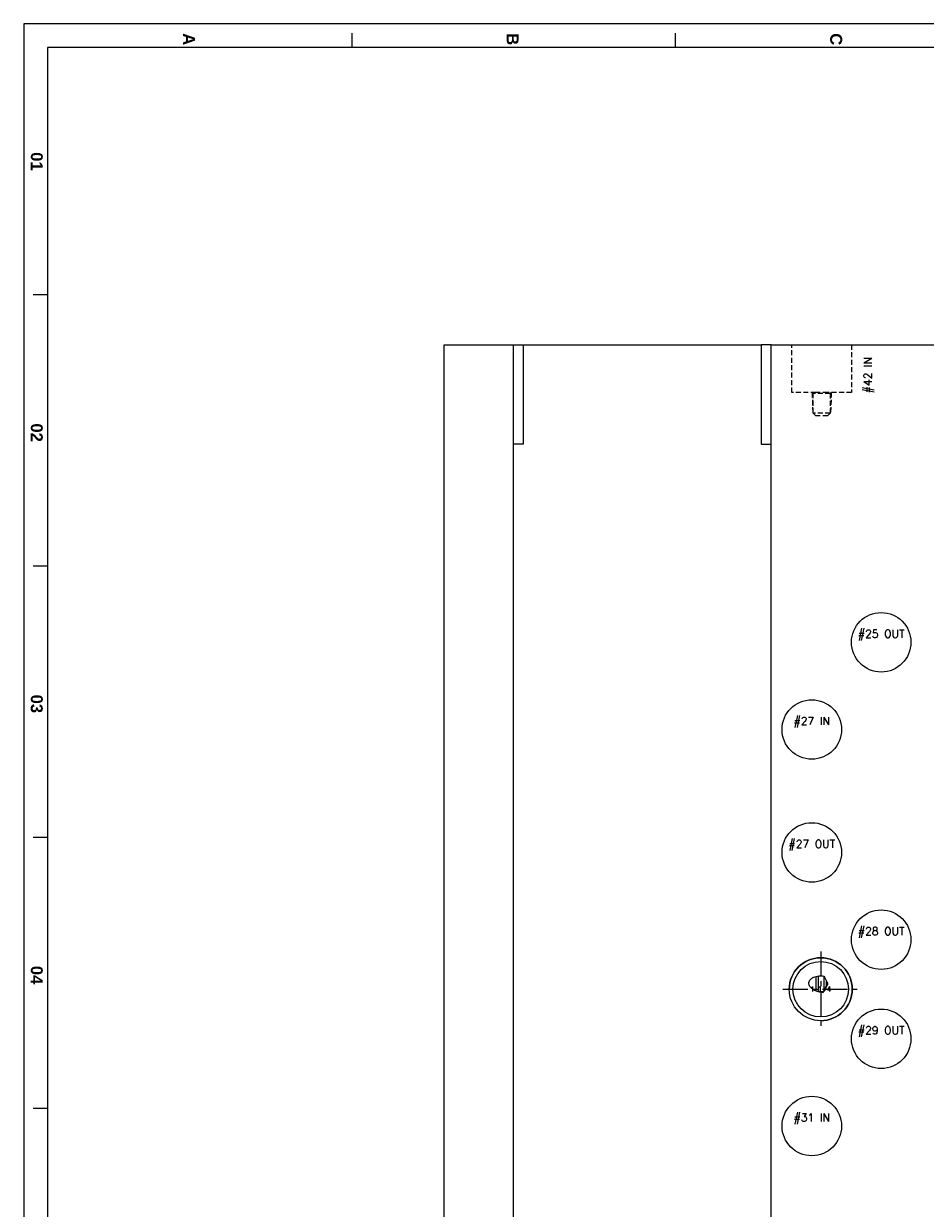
# Model space of a CAD drawing. Extents: x 2651 to 7771, y -1163 to 1075.
# Tile 48 of 256: x 2651 to 3105, y 477 to 1075. Entities that reach past the tile are written whole.
import ezdxf
from ezdxf.enums import TextEntityAlignment as Align

# ---------------------------------------------------------------- set-up
doc = ezdxf.new("R2010")
doc.units = 0
doc.header["$LTSCALE"] = 10
doc.linetypes.add('CENTER', pattern=[2, 1.25, -0.25, 0.25, -0.25])
doc.linetypes.add('HIDDEN', pattern=[0.375, 0.25, -0.125])
doc.layers.get('0').update_dxf_attribs({"linetype": 'CONTINUOUS'})
for name, color, linetype in [('BOX', 4, 'CONTINUOUS'), ('CEN', 1, 'CENTER'), ('COOL', 150, 'HIDDEN'), ('DIM', 3, 'CONTINUOUS'), ('LAYER_103', 7, 'CONTINUOUS'), ('LAYER_104', 7, 'CONTINUOUS'), ('LAYER_107', 7, 'CONTINUOUS'), ('LAYER_198', 7, 'CONTINUOUS'), ('LAYER_201', 7, 'CONTINUOUS'), ('LAYER_203', 7, 'CONTINUOUS'), ('PART', 7, 'CONTINUOUS'), ('TEXT', 4, 'CONTINUOUS')]:
    doc.layers.add(name, color=color, linetype=linetype)
doc.styles.add('romanc', font='romanc.shx')
doc.styles.get("Standard").update_dxf_attribs({"font": 'romans.shx'})

# ---------------------------------------------------------------- blocks, each defined once
blk = doc.blocks.new('*U3635', base_point=(708.85, 2631.29))
blk.add_circle((708.85, 2631.29), 14)
at = {"layer": 'CEN'}
for p, q in [((708.85, 2650.34), (708.85, 2612.24)), ((689.8, 2631.29), (727.9, 2631.29))]:
    blk.add_line(p, q, dxfattribs=at)
at = {"layer": 'DIM'}
blk.add_arc((708.85, 2631.29), 15.88, 270, 180, dxfattribs=at)
blk = doc.blocks.new('FDSFG')
at = {"color": 4}
for p, q in [((2082.35, 1250.01), (2082.35, 1256.01)), ((2218.35, 1250.01), (2218.35, 1256.01)), ((1954.35, 1146.01), (1948.35, 1146.01)), ((1954.35, 1032.01), (1948.35, 1032.01)), ((1954.35, 918.01), (1948.35, 918.01)), ((1954.35, 804.01), (1948.35, 804.01))]:
    blk.add_line(p, q, dxfattribs=at)
at = {"layer": 'BOX', "color": 3}
for points in [[(1944.35, 1260.01), (1944.35, 120.01), (2764.35, 120.01), (2764.35, 1260.01)], [(1954.35, 1250.01), (1954.35, 130.01), (2754.35, 130.01), (2754.35, 1250.01)]]:
    blk.add_lwpolyline(points, close=True, dxfattribs=at)
at = {"color": 4, "char_height": 5, "attachment_point": 1, "rotation": 270}
for s, width, insert in [('{\\fArial|b1|i0|c0|p34;\\C6;A}', 6, (2016.35, 1256.01)), ('{\\fArial|b1|i0|c0|p34;\\C6;B}', 6, (2152.35, 1256.01)), ('{\\fArial|b1|i0|c0|p34;\\C6;C}', 6, (2288.35, 1256.01)), ('{\\fArial|b1|i0|c0|p34;\\C6;01}', 8, (1952.35, 1206.01)), ('{\\fArial|b1|i0|c0|p34;\\C6;02}', 8, (1952.35, 1092.01)), ('{\\fArial|b1|i0|c0|p34;\\C6;03}', 8, (1952.35, 978.01)), ('{\\fArial|b1|i0|c0|p34;\\C6;04}', 8, (1952.35, 864.01))]:
    blk.add_mtext_dynamic_manual_height_columns(s, width=width, gutter_width=12.5, heights=[0], dxfattribs=dict(at, insert=insert))

msp = doc.modelspace()

# ---------------------------------------------------------------- linework, layer by layer
at = {"layer": 'COOL'}
for points in [[(3058.034, 888.642), (3057.484, 888.092), (3048.884, 888.092), (3048.334, 888.642)], [(3048.334, 888.642), (3048.675, 878.642), (3048.884, 878.433)], [(3057.484, 888.092), (3057.484, 878.224), (3048.884, 878.224), (3048.884, 888.092)], [(3058.034, 888.642), (3057.693, 878.642), (3057.484, 878.433)], [(3057.484, 878.224), (3056.184, 876.924), (3050.184, 876.924), (3048.884, 878.224)]]:
    msp.add_lwpolyline(points, dxfattribs=at)
at = {"layer": 'LAYER_103', "linetype": 'Continuous'}
for p, q in [((3027.684, -137.358), (3027.684, 912.642)), ((3027.684, 912.642), (3177.684, 912.642)), ((3054.284, 594.29), (3054.284, 586.448)), ((3055.474, 591.761), (3055.474, 588.827))]:
    msp.add_line(p, q, dxfattribs=at)
at = {"layer": 'LAYER_103', "color": 6, "linetype": 'HIDDEN'}
for p, q in [((3038.184, 888.642), (3038.184, 912.642)), ((3068.184, 912.642), (3068.184, 888.642)), ((3050.184, 888.642), (3038.184, 888.642)), ((3056.184, 888.642), (3050.184, 888.642)), ((3068.184, 888.642), (3056.184, 888.642))]:
    msp.add_line(p, q, dxfattribs=at)
at = {"layer": 'LAYER_103', "linetype": 'Continuous'}
for points in [[(3054.284, 586.451, 0), (3054.019, 586.379, 0), (3053.75, 586.318, 0), (3053.475, 586.269, 0), (3053.195, 586.232, 0), (3052.912, 586.211, 0), (3052.681, 586.206, 0), (3052.45, 586.212, 0), (3052.219, 586.228, 0), (3051.991, 586.254, 0), (3051.768, 586.29, 0), (3051.337, 586.382, 0), (3050.919, 586.5, 0), (3050.515, 586.641, 0), (3050.123, 586.799, 0), (3049.587, 587.052, 0), (3049.069, 587.34, 0), (3048.578, 587.666, 0), (3048.118, 588.032, 0), (3047.696, 588.44, 0), (3047.463, 588.707, 0), (3047.252, 588.993, 0), (3047.066, 589.299, 0), (3046.968, 589.494, 0), (3046.882, 589.698, 0), (3046.811, 589.909, 0), (3046.757, 590.125, 0), (3046.72, 590.346, 0), (3046.704, 590.548, 0), (3046.704, 590.752, 0), (3046.721, 590.957, 0), (3046.755, 591.16, 0), (3046.806, 591.361, 0), (3046.874, 591.559, 0), (3046.957, 591.751, 0), (3047.053, 591.937, 0), (3047.2, 592.17, 0), (3047.367, 592.391, 0), (3047.551, 592.598, 0), (3047.748, 592.792, 0), (3048.069, 593.06, 0), (3048.412, 593.299, 0), (3048.774, 593.512, 0), (3049.148, 593.699, 0), (3049.75, 593.943, 0), (3050.374, 594.135, 0), (3051.011, 594.276, 0), (3051.656, 594.37, 0), (3052.313, 594.419, 0), (3052.973, 594.422, 0), (3053.632, 594.379, 0), (3054.284, 594.289, 0)], [(3054.284, 594.289, 0), (3054.651, 593.703, 0), (3054.978, 593.09, 0), (3055.258, 592.44, 0), (3055.375, 592.103, 0), (3055.474, 591.761, 0)], [(3055.474, 591.761, 0), (3055.569, 591.668, 0), (3055.658, 591.57, 0), (3055.759, 591.443, 0), (3055.85, 591.31, 0), (3055.929, 591.17, 0), (3055.996, 591.025, 0), (3056.04, 590.905, 0), (3056.075, 590.783, 0), (3056.102, 590.659, 0), (3056.119, 590.535, 0), (3056.126, 590.411, 0), (3056.124, 590.27, 0), (3056.111, 590.13, 0), (3056.088, 589.992, 0), (3056.055, 589.858, 0), (3055.985, 589.65, 0), (3055.896, 589.452, 0), (3055.791, 589.263, 0), (3055.673, 589.083, 0), (3055.474, 588.83, 0)], [(3055.474, 588.83, 0), (3055.334, 588.372, 0), (3055.157, 587.919, 0), (3055.053, 587.691, 0), (3054.939, 587.466, 0), (3054.815, 587.241, 0), (3054.681, 587.019, 0), (3054.491, 586.732, 0), (3054.284, 586.451, 0)]]:
    msp.add_polyline3d(points, dxfattribs=at)
for centre, radius in [((3083.184, 762.642), 15), ((3048.184, 718.642), 15), ((3048.184, 656.642), 15), ((3083.184, 612.642), 15), ((3052.684, 587.642), 15.88), ((3052.684, 587.642), 14), ((3083.184, 562.642), 15), ((3048.184, 518.642), 15)]:
    msp.add_circle(centre, radius, dxfattribs=at)
at = {"layer": 'LAYER_104', "linetype": 'Continuous'}
for p, q in [((2897.684, 912.642), (2902.684, 912.642)), ((2902.684, 912.642), (3022.684, 912.642)), ((2902.684, 912.642), (2902.684, 862.642)), ((3022.684, 912.642), (3022.684, 862.642)), ((3027.684, 912.642), (3022.684, 912.642)), ((2902.684, 862.642), (2897.684, 862.642)), ((3022.684, 862.642), (3027.684, 862.642))]:
    msp.add_line(p, q, dxfattribs=at)
at = {"layer": 'LAYER_107', "linetype": 'Continuous'}
for p, q in [((2862.684, 912.642), (2897.684, 912.642)), ((2862.684, -137.358), (2862.684, 912.642)), ((2897.684, -137.358), (2897.684, 912.642))]:
    msp.add_line(p, q, dxfattribs=at)
at = {"layer": 'LAYER_198', "linetype": 'Continuous'}
for p, q in [((3050.314, 592.642), (3050.314, 594.117)), ((3050.314, 586.717), (3050.314, 592.642)), ((3051.504, 586.342), (3051.504, 594.349))]:
    msp.add_line(p, q, dxfattribs=at)
at = {"layer": 'LAYER_201', "linetype": 'Continuous'}
for centre in [(3083.184, 762.642), (3083.184, 612.642), (3083.184, 562.642)]:
    msp.add_circle(centre, 15, dxfattribs=at)
at = {"layer": 'LAYER_203', "linetype": 'Continuous'}
for centre in [(3048.184, 718.642), (3048.184, 656.642), (3048.184, 518.642)]:
    msp.add_circle(centre, 15, dxfattribs=at)

# ---------------------------------------------------------------- block references
at = {"layer": 'PART', "xscale": 1.2, "yscale": 1.2, "zscale": 1.2}
msp.add_blockref('FDSFG', (317.462, -437.37), dxfattribs=at)
at = {"layer": 'PART'}
msp.add_blockref('*U3635', (3052.684, 587.642), dxfattribs=at)

# ---------------------------------------------------------------- texts
at = {"layer": 'TEXT', "style": 'romanc'}
msp.add_text('#42 IN', height=4, rotation=90, dxfattribs=at).set_placement((3076.674, 897.434), align=Align.MIDDLE)
for s, p in [('#25 OUT', (3083.184, 766.642)), ('#27 IN', (3048.184, 722.642)), ('#27 OUT', (3048.184, 660.642)), ('#28 OUT', (3083.184, 616.642)), ('#29 OUT', (3083.184, 566.642)), ('#31 IN', (3048.184, 522.642))]:
    msp.add_text(s, height=4, dxfattribs=at).set_placement(p, align=Align.MIDDLE)
at = {"layer": 'TEXT'}
msp.add_text('1 1/4', height=2.5, dxfattribs=at).set_placement((3052.684, 587.642), align=Align.MIDDLE)

doc.saveas('drawing.dxf')
